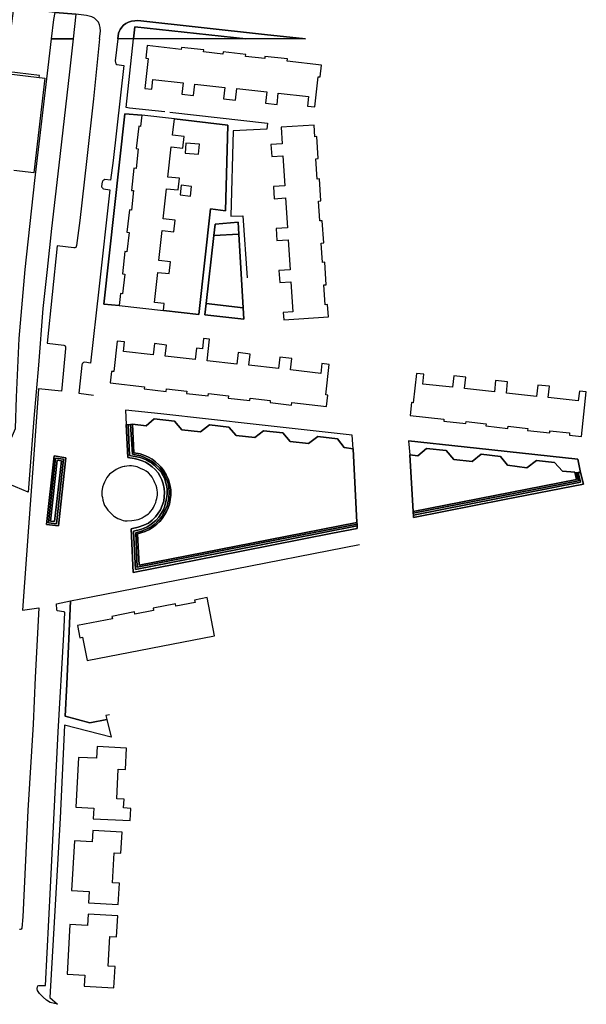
# Model space of a CAD drawing. Extents: x -26035517 to 31750492, y -9237385 to 8160032.
# Tile 28 of 256: x -23968390 to -23822976, y 3636077 to 3888957. Entities that reach past the tile are written whole.
import ezdxf

# ---------------------------------------------------------------- set-up
doc = ezdxf.new("R2010")
doc.units = 0
doc.layers.add('T-25', color=7, linetype='CONTINUOUS')

msp = doc.modelspace()

# ---------------------------------------------------------------- linework, layer by layer
at = {"layer": 'T-25', "color": 9}
for p, q in [((-23963327, 3874642, 3514), (-23971813, 3875631, 3514)), ((-23971176, 3875053, 3514), (-23961911, 3873974, 3514)), ((-23963385, 3874146, 3514), (-23963327, 3874642, 3514)), ((-23961911, 3873974, 3514), (-23964742, 3849663, 3514)), ((-23964742, 3849663, 3514), (-23969891, 3850263, 3514))]:
    msp.add_line(p, q, dxfattribs=at)
for points in [[(-23947874, 3884030, 6549), (-23947673, 3885968, 6551), (-23947773, 3886928, 6551), (-23947934, 3887630, 6568), (-23948196, 3888301, 6572), (-23948668, 3888849, 6572), (-23949235, 3889335, 6572), (-23949867, 3889734, 6572), (-23950555, 3889887, 6572), (-23951263, 3890056, 6572), (-23953984, 3890413, 6698), (-23959280, 3890776, 6755), (-23970006, 3891877, 6951), (-23971044, 3884030, 6951)], [(-23960201, 3884030, 6924), (-23959598, 3888989, 6942), (-23959280, 3890776, 6755)], [(-23895003, 3884030, 6474), (-23905532, 3885122, 6474), (-23938063, 3888716, 6466), (-23938869, 3888700, 6466), (-23939690, 3888610, 6466), (-23940455, 3888326, 6466), (-23941120, 3887990, 6466), (-23941710, 3887542, 6478), (-23942185, 3887015, 6490), (-23942597, 3886465, 6490), (-23942753, 3886120, 6490), (-23943014, 3885508, 6490), (-23943190, 3884030, 6486)], [(-23910378, 3884030, 6621), (-23938878, 3887086, 6596), (-23939206, 3884030, 6598)], [(-23966178, 3767615, 6756), (-23972736, 3770346, 6918), (-23973804, 3773936, 6922), (-23969457, 3783935, 6827), (-23969217, 3791978, 6835), (-23968503, 3807079, 6831), (-23966992, 3824808, 6798), (-23964532, 3847683, 6849), (-23961092, 3876702, 6898), (-23960201, 3884030, 6924)], [(-23947874, 3884030, 6549), (-23949476, 3868615, 6531), (-23951264, 3852501, 6523), (-23952966, 3837378, 6437), (-23953787, 3830926, 6433), (-23954009, 3830472, 6437), (-23954212, 3830344, 6437), (-23954533, 3830366, 6437), (-23958734, 3830909, 6495), (-23961377, 3805915, 6500), (-23957039, 3805400, 6437), (-23956755, 3805174, 6442), (-23956627, 3804950, 6437), (-23956621, 3804475, 6437), (-23957562, 3794287, 6454), (-23957627, 3793561, 6454), (-23963552, 3794162, 6649), (-23964902, 3774880, 6711), (-23966105, 3758626, 6624), (-23967696, 3737296, 6616), (-23963473, 3737940, 6487), (-23964436, 3719995, 6458), (-23964959, 3708012, 6437), (-23966279, 3685889, 6367), (-23967619, 3658585, 6437), (-23967814, 3655675, 6408), (-23967976, 3655416, 6408), (-23968237, 3655295, 6408), (-23968455, 3655305, 6408)], [(-23943190, 3884030, 6486), (-23943858, 3878401, 6470), (-23943692, 3877662, 6462), (-23943455, 3877431, 6462), (-23941699, 3877230, 6494), (-23944407, 3852752, 6486), (-23945052, 3847764, 6442), (-23946558, 3847881, 6437), (-23946835, 3847742, 6437), (-23947065, 3847606, 6425), (-23947246, 3847212, 6425), (-23947323, 3846826, 6425), (-23947363, 3846035, 6425), (-23947174, 3845735, 6425), (-23947038, 3845615, 6429), (-23946860, 3845554, 6446), (-23945252, 3845295, 6433), (-23948058, 3819760, 6396), (-23950200, 3800762, 6384), (-23951656, 3801000, 6359), (-23951977, 3800916, 6359), (-23952200, 3800775, 6363), (-23952345, 3800622, 6363), (-23952432, 3800251, 6363), (-23953160, 3793819, 6413), (-23953252, 3793001, 6442), (-23949408, 3792534, 6512)], [(-23931164, 3865309, 6599), (-23940203, 3866209, 6604), (-23941099, 3866411, 6608), (-23939206, 3884030, 6598)], [(-23937068, 3864418, 6487), (-23941437, 3864776, 6471), (-23946786, 3815926, 6446), (-23942854, 3815540, 6562)], [(-23929857, 3865166, 6607), (-23904800, 3862341, 6562), (-23904953, 3860880, 6562), (-23913579, 3860426, 6508), (-23914198, 3838508, 6404), (-23911107, 3838543, 6570), (-23910046, 3822630, 6558)], [(-23928684, 3863499, 6628), (-23914970, 3861854, 6558), (-23915574, 3839883, 6582), (-23919403, 3840406, 6599), (-23922378, 3813273, 6587), (-23931474, 3814294, 6533)], [(-23918537, 3833518, 6562), (-23918205, 3836435, 6562), (-23912330, 3836951, 6566), (-23912146, 3833889, 6570), (-23911001, 3814933, 6578), (-23910827, 3812030, 6582), (-23920865, 3813130, 6566), (-23920529, 3816067, 6566), (-23918537, 3833518, 6562)], [(-23918537, 3833518, 6562), (-23912146, 3833889, 6570)], [(-23911001, 3814933, 6578), (-23920529, 3816067, 6566)], [(-23883025, 3782248, 6450), (-23907713, 3784982, 6404), (-23932169, 3787715, 6417), (-23941257, 3788664, 6450), (-23941078, 3785028, 6504)], [(-23882837, 3778762, 6098), (-23885120, 3779115, 6098), (-23886791, 3781338, 6118), (-23891889, 3781871, 6081), (-23894231, 3780097, 6106), (-23899005, 3780624, 6106), (-23900872, 3782815, 6106), (-23905804, 3783378, 6106), (-23908087, 3781626, 6106), (-23912835, 3782134, 6102), (-23914684, 3784335, 6118), (-23919647, 3784866, 6081), (-23921985, 3783112, 6081), (-23926795, 3783650, 6114), (-23928672, 3785814, 6160), (-23933852, 3786422, 6160), (-23935895, 3784622, 6135), (-23939473, 3785044, 6098)], [(-23881741, 3758275, 6541), (-23888096, 3757095, 6508), (-23911490, 3752420, 6512), (-23939313, 3746940, 6520), (-23939818, 3758216, 6529), (-23937951, 3758594, 6508), (-23936495, 3759113, 6508), (-23935349, 3759644, 6508), (-23934411, 3760402, 6508), (-23933534, 3761236, 6508), (-23932841, 3762204, 6508), (-23932271, 3763091, 6508), (-23931804, 3764176, 6508), (-23931441, 3765269, 6508), (-23931285, 3766383, 6508), (-23931237, 3767485, 6512), (-23931310, 3768534, 6512), (-23931554, 3769716, 6533), (-23931880, 3770812, 6533), (-23932329, 3771646, 6533), (-23932874, 3772596, 6566), (-23933630, 3773457, 6566), (-23934358, 3774148, 6566), (-23935158, 3774731, 6570), (-23936139, 3775317, 6566), (-23936965, 3775685, 6566), (-23937966, 3776025, 6566), (-23939001, 3776258, 6566), (-23940597, 3776473, 6562), (-23941078, 3785028, 6504), (-23940550, 3785028, 6475), (-23939933, 3785026, 6259), (-23939436, 3777372, 6284), (-23938246, 3777134, 6284), (-23937292, 3776900, 6284), (-23936338, 3776535, 6284), (-23935328, 3776033, 6284), (-23934335, 3775420, 6284), (-23933405, 3774667, 6284), (-23932536, 3773901, 6284), (-23931937, 3773054, 6284), (-23931328, 3772108, 6288), (-23930692, 3770958, 6284), (-23930306, 3769871, 6288), (-23930123, 3768782, 6284), (-23930058, 3767612, 6239), (-23930118, 3766094, 6239), (-23930224, 3765541, 6239), (-23930347, 3764949, 6239), (-23930496, 3764374, 6239), (-23930670, 3763805, 6239), (-23931017, 3763063, 6239), (-23931272, 3762616, 6239), (-23931586, 3762058, 6243), (-23931954, 3761342, 6243), (-23932335, 3760873, 6243), (-23932707, 3760491, 6243), (-23933129, 3760010, 6243), (-23933912, 3759288, 6243), (-23934619, 3758733, 6243), (-23935545, 3758268, 6243), (-23936726, 3757770, 6243), (-23937278, 3757546, 6243), (-23938067, 3757320, 6243), (-23938616, 3757198, 6243), (-23938205, 3748332, 6243), (-23902019, 3755426, 6276), (-23881803, 3759381, 6259)], [(-23881786, 3758939, 6437), (-23907737, 3753793, 6466), (-23938669, 3747770, 6495), (-23939208, 3757634, 6491), (-23937425, 3758036, 6491), (-23936464, 3758401, 6516), (-23935715, 3758724, 6520), (-23935031, 3759145, 6524), (-23934233, 3759754, 6524), (-23933470, 3760374, 6520), (-23932695, 3761186, 6520), (-23932246, 3761844, 6520), (-23931870, 3762520, 6520), (-23931469, 3763146, 6520), (-23931241, 3763717, 6520), (-23931124, 3764192, 6520), (-23930946, 3764807, 6520), (-23930769, 3765587, 6500), (-23930685, 3766005, 6500), (-23930593, 3766460, 6500), (-23930504, 3767076, 6537), (-23930506, 3767803, 6537), (-23930572, 3768462, 6533), (-23930625, 3768934, 6533), (-23930743, 3769422, 6533), (-23930950, 3770199, 6520), (-23931081, 3770707, 6516), (-23931268, 3771167, 6512), (-23931871, 3772390, 6504), (-23932078, 3772728, 6508), (-23932381, 3773029, 6508), (-23932639, 3773263, 6508), (-23933246, 3773963, 6504), (-23933895, 3774583, 6504), (-23934479, 3775039, 6504), (-23935095, 3775424, 6504), (-23935781, 3775794, 6504), (-23936575, 3776156, 6504), (-23937452, 3776480, 6504), (-23938325, 3776655, 6504), (-23940185, 3776990, 6508), (-23940550, 3785028, 6475)], [(-23881824, 3759804, 6065), (-23904562, 3755365, 6094), (-23937766, 3748877, 6048), (-23938171, 3756889, 6060), (-23936213, 3757506, 6065), (-23935047, 3758054, 6065), (-23934034, 3758742, 6065), (-23933213, 3759359, 6065), (-23932419, 3760117, 6065), (-23931792, 3760844, 6065), (-23931212, 3761797, 6065), (-23930683, 3762620, 6065), (-23930289, 3763555, 6065), (-23929972, 3764523, 6073), (-23929734, 3765692, 6073), (-23929609, 3766799, 6073), (-23929619, 3768199, 6069), (-23929839, 3769507, 6069), (-23930216, 3770765, 6077), (-23930780, 3772079, 6077), (-23931412, 3773122, 6077), (-23932116, 3774037, 6077), (-23932765, 3774737, 6077), (-23933502, 3775383, 6077), (-23934419, 3776053, 6077), (-23935352, 3776587, 6077), (-23936491, 3777077, 6077), (-23937465, 3777425, 6077), (-23939116, 3777748, 6073), (-23939473, 3785044, 6098), (-23939933, 3785026, 6259)], [(-23881741, 3758275, 6541), (-23881786, 3758939, 6437), (-23881803, 3759381, 6259), (-23881824, 3759804, 6065), (-23882837, 3778762, 6098), (-23883025, 3782248, 6450)], [(-23868634, 3780798, 6475), (-23854333, 3779235, 6458), (-23825174, 3776064, 6483), (-23824444, 3772627, 6537)], [(-23868634, 3780798, 6475), (-23868243, 3777166, 6044), (-23867414, 3762656, 6048), (-23867390, 3762249, 6247), (-23867360, 3761707, 6450), (-23867324, 3761062, 6462)], [(-23825917, 3772719, 6176), (-23829094, 3772972, 6118), (-23831101, 3775225, 6147), (-23835794, 3775736, 6143), (-23838236, 3773821, 6131), (-23843181, 3774526, 6110), (-23845006, 3776781, 6181), (-23849940, 3777398, 6181), (-23852302, 3775481, 6160), (-23856995, 3776012, 6131), (-23858952, 3778302, 6156), (-23863982, 3778863, 6172), (-23866242, 3776904, 6110), (-23868243, 3777166, 6044)], [(-23956519, 3776464, 6599), (-23959580, 3776938, 6599), (-23961485, 3759267, 6636), (-23958455, 3758976, 6603), (-23956519, 3776464, 6599)], [(-23957149, 3776104, 6777), (-23959223, 3776377, 6777), (-23961020, 3759753, 6769), (-23958953, 3759503, 6769), (-23957149, 3776104, 6777)], [(-23957646, 3775689, 7022), (-23958806, 3775824, 7013), (-23960509, 3760174, 6976), (-23959419, 3760048, 6976), (-23957646, 3775689, 7022)], [(-23867414, 3762656, 6048), (-23825531, 3770850, 6085), (-23825917, 3772719, 6176), (-23825456, 3772699, 6321), (-23825025, 3772680, 6524)], [(-23867390, 3762249, 6247), (-23825006, 3770563, 6342), (-23825456, 3772699, 6321)], [(-23824444, 3772627, 6537), (-23825025, 3772680, 6524), (-23824479, 3770175, 6524), (-23867360, 3761707, 6450), (-23867324, 3761062, 6462), (-23843991, 3765731, 6545), (-23823688, 3769678, 6533), (-23824444, 3772627, 6537)], [(-23944875, 3704677, 6599), (-23956891, 3707750, 6487), (-23958035, 3683867, 6454), (-23959174, 3663047, 6437), (-23960615, 3637833, 6466), (-23958707, 3636077, 6429), (-23960581, 3636567, 6437), (-23961499, 3637174, 6437), (-23962358, 3637946, 6433), (-23963320, 3638840, 6433), (-23963834, 3639645, 6396), (-23963918, 3640072, 6396), (-23963896, 3640308, 6392), (-23963852, 3640506, 6392), (-23963698, 3640788, 6388), (-23963487, 3640936, 6384), (-23961791, 3640900, 6375), (-23960487, 3666086, 6400), (-23958502, 3706083, 6404), (-23957087, 3731040, 6446), (-23956816, 3736816, 6475), (-23957044, 3736879, 6466), (-23958777, 3737146, 6437), (-23958842, 3737413, 6437), (-23958955, 3738893, 6487), (-23955320, 3739660, 6512), (-23950007, 3740766, 6458), (-23927718, 3745134, 6425), (-23917031, 3747143, 6512), (-23881205, 3754187, 6487)], [(-23946024, 3709225, 6624), (-23950404, 3708393, 6657), (-23956736, 3710039, 6475), (-23956293, 3718337, 6462), (-23955320, 3739660, 6512)], [(-23945386, 3710462, 6599), (-23946254, 3710290, 6624), (-23946024, 3709225, 6624)], [(-23946024, 3709225, 6624), (-23944875, 3704677, 6599)]]:
    msp.add_polyline3d(points, dxfattribs=at)
for points in [[(-23960201, 3884030, 6924), (-23959598, 3888989, 6942), (-23959280, 3890776, 6755), (-23953984, 3890413, 6698), (-23954681, 3884030, 6723), (-23960201, 3884030, 6924)], [(-23943190, 3884030, 6486), (-23943014, 3885508, 6490), (-23942753, 3886120, 6490), (-23942597, 3886465, 6490), (-23942185, 3887015, 6490), (-23941710, 3887542, 6478), (-23941120, 3887990, 6466), (-23940455, 3888326, 6466), (-23939690, 3888610, 6466), (-23938869, 3888700, 6466), (-23938063, 3888716, 6466), (-23905532, 3885122, 6474), (-23895003, 3884030, 6474), (-23910378, 3884030, 6621), (-23938878, 3887086, 6596), (-23939206, 3884030, 6598), (-23943190, 3884030, 6486)], [(-23910378, 3884030, 6621), (-23939206, 3884030, 6598), (-23938878, 3887086, 6596), (-23910378, 3884030, 6621)], [(-23960201, 3884030, 6924), (-23954681, 3884030, 6723), (-23955605, 3875574, 6755), (-23958339, 3851564, 6727), (-23960254, 3835316, 6661), (-23961305, 3824787, 6653), (-23962425, 3814821, 6740), (-23963597, 3800217, 6955), (-23964771, 3786569, 6723), (-23966178, 3767615, 6756), (-23972736, 3770346, 6918), (-23973804, 3773936, 6922), (-23969457, 3783935, 6827), (-23969217, 3791978, 6835), (-23968503, 3807079, 6831), (-23966992, 3824808, 6798), (-23964532, 3847683, 6849), (-23961092, 3876702, 6898), (-23960201, 3884030, 6924)], [(-23934475, 3871125, 9188), (-23934195, 3873607, 10029), (-23926476, 3872743, 9254), (-23926799, 3869852, 9196), (-23923779, 3869514, 9172), (-23923452, 3872433, 9979), (-23915768, 3871572, 10075), (-23916095, 3868656, 9163), (-23913003, 3868308, 9176), (-23912667, 3871304, 10075), (-23904998, 3870446, 9105), (-23905323, 3867541, 9143), (-23902345, 3867207, 9167), (-23902019, 3870128, 9022), (-23894262, 3869259, 9064), (-23894541, 3866767, 9163), (-23892673, 3866558, 9163), (-23891804, 3874299, 12262), (-23891308, 3874243, 12266), (-23890967, 3877309, 12324), (-23899726, 3878292, 12241), (-23899659, 3878878, 12262), (-23905448, 3879528, 12237), (-23905514, 3878950, 12237), (-23910443, 3879502, 12237), (-23910382, 3880036, 12237), (-23916167, 3880686, 12270), (-23916233, 3880107, 12270), (-23921196, 3880663, 12241), (-23921134, 3881195, 12241), (-23926850, 3881835, 12291), (-23926911, 3881305, 12295), (-23935671, 3882289, 12307), (-23936031, 3879101, 12216), (-23935416, 3879031, 14801), (-23936279, 3871327, 9126), (-23934475, 3871125, 9188)], [(-23942854, 3815540, 6562), (-23931474, 3814294, 6533), (-23922378, 3813273, 6587), (-23919403, 3840406, 6599), (-23915574, 3839883, 6582), (-23914970, 3861854, 6558), (-23928684, 3863499, 6628), (-23937068, 3864418, 6487), (-23941437, 3864776, 6471), (-23946786, 3815926, 6446), (-23942854, 3815540, 6562)], [(-23942854, 3815540, 6562), (-23946786, 3815926, 6446), (-23941437, 3864776, 6471), (-23937068, 3864418, 6487), (-23937380, 3861560, 12262), (-23937843, 3861611, 12233), (-23938469, 3855876, 12249), (-23937967, 3855821, 12270), (-23938523, 3850762, 12270), (-23939060, 3850821, 12270), (-23939687, 3845105, 12258), (-23939146, 3845046, 12262), (-23939692, 3840065, 12249), (-23940248, 3840126, 12249), (-23940876, 3834397, 12225), (-23940312, 3834335, 12233), (-23940861, 3829330, 12241), (-23941378, 3829387, 12229), (-23942006, 3823654, 12233), (-23941449, 3823594, 12233), (-23941998, 3818588, 12237), (-23942517, 3818644, 12220), (-23942854, 3815540, 6562)], [(-23928684, 3863499, 6628), (-23914970, 3861854, 6558), (-23915574, 3839883, 6582), (-23919403, 3840406, 6599), (-23922378, 3813273, 6587), (-23931474, 3814294, 6533), (-23931279, 3816065, 9205), (-23933771, 3816339, 9263), (-23932923, 3824067, 9217), (-23930048, 3823752, 9192), (-23929721, 3826741, 9209), (-23932717, 3827070, 9321), (-23931866, 3834830, 9188), (-23928842, 3834498, 9209), (-23928514, 3837483, 9230), (-23931553, 3837817, 9221), (-23930705, 3845549, 9172), (-23927682, 3845217, 9180), (-23927352, 3848216, 9230), (-23930389, 3848551, 9234), (-23929542, 3856285, 9225), (-23926522, 3855953, 9250), (-23926192, 3858968, 9225), (-23929144, 3859292, 9143), (-23928684, 3863499, 6628)], [(-23901322, 3861327, 6549), (-23901041, 3857084, 9888), (-23903922, 3856896, 9163), (-23903715, 3853786, 9167), (-23900860, 3853974, 9764), (-23900353, 3846275, 9167), (-23903275, 3846082, 9196), (-23903069, 3842984, 9176), (-23900143, 3843177, 9751), (-23899636, 3835493, 9913), (-23902561, 3835300, 9151), (-23902356, 3832210, 9180), (-23899518, 3832396, 9681), (-23899013, 3824716, 9312), (-23901870, 3824529, 9196), (-23901666, 3821447, 9159), (-23898784, 3821637, 9710), (-23898277, 3813948, 9901), (-23900752, 3813785, 9172), (-23900626, 3811905, 9172), (-23889167, 3812659, 12287), (-23889375, 3815790, 12241), (-23890022, 3815748, 12233), (-23890358, 3820833, 12249), (-23889708, 3820875, 12249), (-23890091, 3826658, 12212), (-23890660, 3826620, 12216), (-23890986, 3831592, 12328), (-23890347, 3831633, 12299), (-23890725, 3837338, 12254), (-23891366, 3837296, 12266), (-23891702, 3842390, 12270), (-23891072, 3842431, 12283), (-23891446, 3848070, 12262), (-23892051, 3848029, 12254), (-23892396, 3853251, 12262), (-23891771, 3853293, 12283), (-23892143, 3858917, 12270), (-23892653, 3858884, 12274), (-23892848, 3861882, 12196), (-23901322, 3861327, 6549)], [(-23922282, 3856992, 8563), (-23925740, 3857276, 8558), (-23925951, 3854716, 8558), (-23922495, 3854434, 8583), (-23922282, 3856992, 8563)], [(-23926946, 3846434, 8592), (-23927213, 3843944, 8596), (-23924546, 3843657, 8575), (-23924279, 3846146, 8587), (-23926946, 3846434, 8592)], [(-23920529, 3816067, 6566), (-23920865, 3813130, 6566), (-23910827, 3812030, 6582), (-23911001, 3814933, 6578), (-23912146, 3833889, 6570), (-23912330, 3836951, 6566), (-23918205, 3836435, 6562), (-23918537, 3833518, 6562), (-23920529, 3816067, 6566)], [(-23918537, 3833518, 6562), (-23918205, 3836435, 6562), (-23912330, 3836951, 6566), (-23912146, 3833889, 6570), (-23918537, 3833518, 6562)], [(-23911001, 3814933, 6578), (-23910827, 3812030, 6582), (-23920865, 3813130, 6566), (-23920529, 3816067, 6566), (-23911001, 3814933, 6578)], [(-23888967, 3800431, 9184), (-23890856, 3800649, 9201), (-23891148, 3798115, 9051), (-23898850, 3798998, 9979), (-23898519, 3801901, 9163), (-23901596, 3802255, 9180), (-23901931, 3799330, 9938), (-23909588, 3800207, 9876), (-23909257, 3803095, 9234), (-23912309, 3803446, 9213), (-23912647, 3800492, 9917), (-23920271, 3801365, 9722), (-23919637, 3806918, 8484), (-23921183, 3807096, 8471), (-23921488, 3804441, 9230), (-23923048, 3804620, 9209), (-23923385, 3801678, 9254), (-23931056, 3802556, 9805), (-23930730, 3805405, 9184), (-23933787, 3805756, 9155), (-23934117, 3802876, 9880), (-23941793, 3803753, 9954), (-23941514, 3806187, 9209), (-23943368, 3806400, 9143), (-23944265, 3798561, 14975), (-23944837, 3798628, 12270), (-23945169, 3795684, 12225), (-23936356, 3794675, 12216), (-23936418, 3794136, 12216), (-23930771, 3793490, 12191), (-23930695, 3794143, 12191), (-23925514, 3793549, 12229), (-23925579, 3792987, 12216), (-23920038, 3792352, 12175), (-23919972, 3792932, 12171), (-23914821, 3792340, 12200), (-23914886, 3791774, 12196), (-23909340, 3791140, 12200), (-23909269, 3791747, 12200), (-23904071, 3791152, 12229), (-23904134, 3790610, 12216), (-23898602, 3789978, 12233), (-23898526, 3790635, 12229), (-23889632, 3789613, 12233), (-23889296, 3792558, 12196), (-23889858, 3792624, 12191), (-23888967, 3800431, 9184)], [(-23824759, 3793580, 9188), (-23825034, 3791046, 10050), (-23832764, 3791890, 9888), (-23832446, 3794796, 9213), (-23835434, 3795122, 9184), (-23835751, 3792195, 10108), (-23843478, 3793039, 9934), (-23843157, 3795974, 9159), (-23846255, 3796313, 9163), (-23846576, 3793377, 9851), (-23854241, 3794213, 10000), (-23853920, 3797155, 9188), (-23856960, 3797488, 9172), (-23857282, 3794537, 9963), (-23864964, 3795375, 10083), (-23864688, 3797902, 9209), (-23866577, 3798108, 9163), (-23867401, 3790587, 14768), (-23867806, 3790633, 12171), (-23868167, 3787310, 12266), (-23859515, 3786364, 12295), (-23859573, 3785836, 12295), (-23853875, 3785215, 12287), (-23853815, 3785763, 12283), (-23848692, 3785204, 12278), (-23848756, 3784619, 12278), (-23843102, 3784002, 12291), (-23843041, 3784557, 12270), (-23838009, 3784005, 12241), (-23838072, 3783445, 12241), (-23832364, 3782823, 12241), (-23832303, 3783376, 12241), (-23827258, 3782824, 12237), (-23827323, 3782251, 12237), (-23824227, 3781913, 12241), (-23822976, 3793385, 9234), (-23824759, 3793580, 9188)], [(-23941078, 3785028, 6504), (-23940597, 3776473, 6562), (-23939001, 3776258, 6566), (-23937966, 3776025, 6566), (-23936965, 3775685, 6566), (-23936139, 3775317, 6566), (-23935158, 3774731, 6570), (-23934358, 3774148, 6566), (-23933630, 3773457, 6566), (-23932874, 3772596, 6566), (-23932329, 3771646, 6533), (-23931880, 3770812, 6533), (-23931554, 3769716, 6533), (-23931310, 3768534, 6512), (-23931237, 3767485, 6512), (-23931285, 3766383, 6508), (-23931441, 3765269, 6508), (-23931804, 3764176, 6508), (-23932271, 3763091, 6508), (-23932841, 3762204, 6508), (-23933534, 3761236, 6508), (-23934411, 3760402, 6508), (-23935349, 3759644, 6508), (-23936495, 3759113, 6508), (-23937951, 3758594, 6508), (-23939818, 3758216, 6529), (-23939313, 3746940, 6520), (-23911490, 3752420, 6512), (-23888096, 3757095, 6508), (-23881741, 3758275, 6541), (-23881786, 3758939, 6437), (-23881803, 3759381, 6259), (-23881824, 3759804, 6065), (-23882837, 3778762, 6098), (-23883025, 3782248, 6450), (-23907713, 3784982, 6404), (-23932169, 3787715, 6417), (-23941257, 3788664, 6450), (-23941078, 3785028, 6504)], [(-23939473, 3785044, 6098), (-23935895, 3784622, 6135), (-23933852, 3786422, 6160), (-23928672, 3785814, 6160), (-23926795, 3783650, 6114), (-23921985, 3783112, 6081), (-23919647, 3784866, 6081), (-23914684, 3784335, 6118), (-23912835, 3782134, 6102), (-23908087, 3781626, 6106), (-23905804, 3783378, 6106), (-23900872, 3782815, 6106), (-23899005, 3780624, 6106), (-23894231, 3780097, 6106), (-23891889, 3781871, 6081), (-23886791, 3781338, 6118), (-23885120, 3779115, 6098), (-23882837, 3778762, 6098), (-23881824, 3759804, 6065), (-23904562, 3755365, 6094), (-23937766, 3748877, 6048), (-23938171, 3756889, 6060), (-23936213, 3757506, 6065), (-23935047, 3758054, 6065), (-23934034, 3758742, 6065), (-23933213, 3759359, 6065), (-23932419, 3760117, 6065), (-23931792, 3760844, 6065), (-23931212, 3761797, 6065), (-23930683, 3762620, 6065), (-23930289, 3763555, 6065), (-23929972, 3764523, 6073), (-23929734, 3765692, 6073), (-23929609, 3766799, 6073), (-23929619, 3768199, 6069), (-23929839, 3769507, 6069), (-23930216, 3770765, 6077), (-23930780, 3772079, 6077), (-23931412, 3773122, 6077), (-23932116, 3774037, 6077), (-23932765, 3774737, 6077), (-23933502, 3775383, 6077), (-23934419, 3776053, 6077), (-23935352, 3776587, 6077), (-23936491, 3777077, 6077), (-23937465, 3777425, 6077), (-23939116, 3777748, 6073), (-23939473, 3785044, 6098)], [(-23940550, 3785028, 6475), (-23940185, 3776990, 6508), (-23938325, 3776655, 6504), (-23937452, 3776480, 6504), (-23936575, 3776156, 6504), (-23935781, 3775794, 6504), (-23935095, 3775424, 6504), (-23934479, 3775039, 6504), (-23933895, 3774583, 6504), (-23933246, 3773963, 6504), (-23932639, 3773263, 6508), (-23932381, 3773029, 6508), (-23932078, 3772728, 6508), (-23931871, 3772390, 6504), (-23931268, 3771167, 6512), (-23931081, 3770707, 6516), (-23930950, 3770199, 6520), (-23930743, 3769422, 6533), (-23930625, 3768934, 6533), (-23930572, 3768462, 6533), (-23930506, 3767803, 6537), (-23930504, 3767076, 6537), (-23930593, 3766460, 6500), (-23930685, 3766005, 6500), (-23930769, 3765587, 6500), (-23930946, 3764807, 6520), (-23931124, 3764192, 6520), (-23931241, 3763717, 6520), (-23931469, 3763146, 6520), (-23931870, 3762520, 6520), (-23932246, 3761844, 6520), (-23932695, 3761186, 6520), (-23933470, 3760374, 6520), (-23934233, 3759754, 6524), (-23935031, 3759145, 6524), (-23935715, 3758724, 6520), (-23936464, 3758401, 6516), (-23937425, 3758036, 6491), (-23939208, 3757634, 6491), (-23938669, 3747770, 6495), (-23907737, 3753793, 6466), (-23881786, 3758939, 6437), (-23881741, 3758275, 6541), (-23888096, 3757095, 6508), (-23911490, 3752420, 6512), (-23939313, 3746940, 6520), (-23939818, 3758216, 6529), (-23937951, 3758594, 6508), (-23936495, 3759113, 6508), (-23935349, 3759644, 6508), (-23934411, 3760402, 6508), (-23933534, 3761236, 6508), (-23932841, 3762204, 6508), (-23932271, 3763091, 6508), (-23931804, 3764176, 6508), (-23931441, 3765269, 6508), (-23931285, 3766383, 6508), (-23931237, 3767485, 6512), (-23931310, 3768534, 6512), (-23931554, 3769716, 6533), (-23931880, 3770812, 6533), (-23932329, 3771646, 6533), (-23932874, 3772596, 6566), (-23933630, 3773457, 6566), (-23934358, 3774148, 6566), (-23935158, 3774731, 6570), (-23936139, 3775317, 6566), (-23936965, 3775685, 6566), (-23937966, 3776025, 6566), (-23939001, 3776258, 6566), (-23940597, 3776473, 6562), (-23941078, 3785028, 6504), (-23940550, 3785028, 6475)], [(-23939933, 3785026, 6259), (-23939436, 3777372, 6284), (-23938246, 3777134, 6284), (-23937292, 3776900, 6284), (-23936338, 3776535, 6284), (-23935328, 3776033, 6284), (-23934335, 3775420, 6284), (-23933405, 3774667, 6284), (-23932536, 3773901, 6284), (-23931937, 3773054, 6284), (-23931328, 3772108, 6288), (-23930692, 3770958, 6284), (-23930306, 3769871, 6288), (-23930123, 3768782, 6284), (-23930058, 3767612, 6239), (-23930118, 3766094, 6239), (-23930224, 3765541, 6239), (-23930347, 3764949, 6239), (-23930496, 3764374, 6239), (-23930670, 3763805, 6239), (-23931017, 3763063, 6239), (-23931272, 3762616, 6239), (-23931586, 3762058, 6243), (-23931954, 3761342, 6243), (-23932335, 3760873, 6243), (-23932707, 3760491, 6243), (-23933129, 3760010, 6243), (-23933912, 3759288, 6243), (-23934619, 3758733, 6243), (-23935545, 3758268, 6243), (-23936726, 3757770, 6243), (-23937278, 3757546, 6243), (-23938067, 3757320, 6243), (-23938616, 3757198, 6243), (-23938205, 3748332, 6243), (-23902019, 3755426, 6276), (-23881803, 3759381, 6259), (-23881786, 3758939, 6437), (-23907737, 3753793, 6466), (-23938669, 3747770, 6495), (-23939208, 3757634, 6491), (-23937425, 3758036, 6491), (-23936464, 3758401, 6516), (-23935715, 3758724, 6520), (-23935031, 3759145, 6524), (-23934233, 3759754, 6524), (-23933470, 3760374, 6520), (-23932695, 3761186, 6520), (-23932246, 3761844, 6520), (-23931870, 3762520, 6520), (-23931469, 3763146, 6520), (-23931241, 3763717, 6520), (-23931124, 3764192, 6520), (-23930946, 3764807, 6520), (-23930769, 3765587, 6500), (-23930685, 3766005, 6500), (-23930593, 3766460, 6500), (-23930504, 3767076, 6537), (-23930506, 3767803, 6537), (-23930572, 3768462, 6533), (-23930625, 3768934, 6533), (-23930743, 3769422, 6533), (-23930950, 3770199, 6520), (-23931081, 3770707, 6516), (-23931268, 3771167, 6512), (-23931871, 3772390, 6504), (-23932078, 3772728, 6508), (-23932381, 3773029, 6508), (-23932639, 3773263, 6508), (-23933246, 3773963, 6504), (-23933895, 3774583, 6504), (-23934479, 3775039, 6504), (-23935095, 3775424, 6504), (-23935781, 3775794, 6504), (-23936575, 3776156, 6504), (-23937452, 3776480, 6504), (-23938325, 3776655, 6504), (-23940185, 3776990, 6508), (-23940550, 3785028, 6475), (-23939933, 3785026, 6259)], [(-23939473, 3785044, 6098), (-23939116, 3777748, 6073), (-23937465, 3777425, 6077), (-23936491, 3777077, 6077), (-23935352, 3776587, 6077), (-23934419, 3776053, 6077), (-23933502, 3775383, 6077), (-23932765, 3774737, 6077), (-23932116, 3774037, 6077), (-23931412, 3773122, 6077), (-23930780, 3772079, 6077), (-23930216, 3770765, 6077), (-23929839, 3769507, 6069), (-23929619, 3768199, 6069), (-23929609, 3766799, 6073), (-23929734, 3765692, 6073), (-23929972, 3764523, 6073), (-23930289, 3763555, 6065), (-23930683, 3762620, 6065), (-23931212, 3761797, 6065), (-23931792, 3760844, 6065), (-23932419, 3760117, 6065), (-23933213, 3759359, 6065), (-23934034, 3758742, 6065), (-23935047, 3758054, 6065), (-23936213, 3757506, 6065), (-23938171, 3756889, 6060), (-23937766, 3748877, 6048), (-23904562, 3755365, 6094), (-23881824, 3759804, 6065), (-23881803, 3759381, 6259), (-23902019, 3755426, 6276), (-23938205, 3748332, 6243), (-23938616, 3757198, 6243), (-23938067, 3757320, 6243), (-23937278, 3757546, 6243), (-23936726, 3757770, 6243), (-23935545, 3758268, 6243), (-23934619, 3758733, 6243), (-23933912, 3759288, 6243), (-23933129, 3760010, 6243), (-23932707, 3760491, 6243), (-23932335, 3760873, 6243), (-23931954, 3761342, 6243), (-23931586, 3762058, 6243), (-23931272, 3762616, 6239), (-23931017, 3763063, 6239), (-23930670, 3763805, 6239), (-23930496, 3764374, 6239), (-23930347, 3764949, 6239), (-23930224, 3765541, 6239), (-23930118, 3766094, 6239), (-23930058, 3767612, 6239), (-23930123, 3768782, 6284), (-23930306, 3769871, 6288), (-23930692, 3770958, 6284), (-23931328, 3772108, 6288), (-23931937, 3773054, 6284), (-23932536, 3773901, 6284), (-23933405, 3774667, 6284), (-23934335, 3775420, 6284), (-23935328, 3776033, 6284), (-23936338, 3776535, 6284), (-23937292, 3776900, 6284), (-23938246, 3777134, 6284), (-23939436, 3777372, 6284), (-23939933, 3785026, 6259), (-23939473, 3785044, 6098)], [(-23868634, 3780798, 6475), (-23868243, 3777166, 6044), (-23867414, 3762656, 6048), (-23867390, 3762249, 6247), (-23867360, 3761707, 6450), (-23867324, 3761062, 6462), (-23843991, 3765731, 6545), (-23823688, 3769678, 6533), (-23824444, 3772627, 6537), (-23825174, 3776064, 6483), (-23854333, 3779235, 6458), (-23868634, 3780798, 6475)], [(-23868243, 3777166, 6044), (-23866242, 3776904, 6110), (-23863982, 3778863, 6172), (-23858952, 3778302, 6156), (-23856995, 3776012, 6131), (-23852302, 3775481, 6160), (-23849940, 3777398, 6181), (-23845006, 3776781, 6181), (-23843181, 3774526, 6110), (-23838236, 3773821, 6131), (-23835794, 3775736, 6143), (-23831101, 3775225, 6147), (-23829094, 3772972, 6118), (-23825917, 3772719, 6176), (-23825531, 3770850, 6085), (-23867414, 3762656, 6048), (-23868243, 3777166, 6044)], [(-23956519, 3776464, 6599), (-23959580, 3776938, 6599), (-23961485, 3759267, 6636), (-23958455, 3758976, 6603), (-23956519, 3776464, 6599)], [(-23956519, 3776464, 6599), (-23958455, 3758976, 6603), (-23961485, 3759267, 6636), (-23959580, 3776938, 6599), (-23956519, 3776464, 6599)], [(-23957149, 3776104, 6777), (-23958953, 3759503, 6769), (-23961020, 3759753, 6769), (-23959223, 3776377, 6777), (-23957149, 3776104, 6777)], [(-23957149, 3776104, 6777), (-23959223, 3776377, 6777), (-23961020, 3759753, 6769), (-23958953, 3759503, 6769), (-23957149, 3776104, 6777)], [(-23957646, 3775689, 7022), (-23959419, 3760048, 6976), (-23960509, 3760174, 6976), (-23958806, 3775824, 7013), (-23957646, 3775689, 7022)], [(-23957646, 3775689, 7022), (-23958806, 3775824, 7013), (-23960509, 3760174, 6976), (-23959419, 3760048, 6976), (-23957646, 3775689, 7022)], [(-23939642, 3760298, 12954), (-23939036, 3760388, 12954), (-23938530, 3760489, 12954), (-23937996, 3760623, 12954), (-23937333, 3760832, 12954), (-23936942, 3761058, 12954), (-23936427, 3761326, 12958), (-23935726, 3761747, 12958), (-23935365, 3762030, 12958), (-23935080, 3762315, 12958), (-23934757, 3762723, 12958), (-23934322, 3763249, 12958), (-23934062, 3763678, 12958), (-23933770, 3764271, 12958), (-23933448, 3764950, 12966), (-23933333, 3765501, 12966), (-23933228, 3765966, 12966), (-23933141, 3766417, 12966), (-23933063, 3766828, 12966), (-23933046, 3767628, 12966), (-23933139, 3768158, 12966), (-23933220, 3768723, 12966), (-23933372, 3769311, 12966), (-23933701, 3770032, 12904), (-23933871, 3770468, 12900), (-23934138, 3770990, 12904), (-23934365, 3771437, 12904), (-23934727, 3771865, 12904), (-23935360, 3772545, 12904), (-23935919, 3773000, 12904), (-23936540, 3773340, 12904), (-23937181, 3773620, 12904), (-23937573, 3773813, 12900), (-23938219, 3774107, 12900), (-23938710, 3774231, 12900), (-23939176, 3774329, 12900), (-23939704, 3774414, 12900), (-23940251, 3774405, 12900), (-23940891, 3774331, 12900), (-23941436, 3774229, 12900), (-23941556, 3774198, 6446), (-23942002, 3774080, 12900), (-23942526, 3773932, 12900), (-23943136, 3773691, 12900), (-23943656, 3773398, 12900), (-23944194, 3773033, 12904), (-23945302, 3772207, 12904), (-23945684, 3771815, 12908), (-23945993, 3771374, 12908), (-23946363, 3770730, 12974), (-23946633, 3770222, 12974), (-23946902, 3769558, 12970), (-23947109, 3768902, 12966), (-23947223, 3768334, 12962), (-23947293, 3767862, 12962), (-23947335, 3767397, 12962), (-23947290, 3766780, 12974), (-23947159, 3766234, 12974), (-23947046, 3765535, 12974), (-23946837, 3764720, 12979), (-23946602, 3764229, 12979), (-23946288, 3763773, 12979), (-23945793, 3762977, 12979), (-23945378, 3762577, 12979), (-23945012, 3762191, 12979), (-23944634, 3761844, 12979), (-23944325, 3761554, 12979), (-23944033, 3761322, 12979), (-23943197, 3760855, 12954), (-23942670, 3760681, 12954), (-23941852, 3760336, 12954), (-23941425, 3760254, 12954), (-23940771, 3760250, 6421), (-23939642, 3760298, 12954)], [(-23867414, 3762656, 6048), (-23825531, 3770850, 6085), (-23825917, 3772719, 6176), (-23825456, 3772699, 6321), (-23825006, 3770563, 6342), (-23867390, 3762249, 6247), (-23867414, 3762656, 6048)], [(-23867390, 3762249, 6247), (-23825006, 3770563, 6342), (-23825456, 3772699, 6321), (-23825025, 3772680, 6524), (-23824479, 3770175, 6524), (-23867360, 3761707, 6450), (-23867390, 3762249, 6247)], [(-23867360, 3761707, 6450), (-23824479, 3770175, 6524), (-23825025, 3772680, 6524), (-23824444, 3772627, 6537), (-23823688, 3769678, 6533), (-23843991, 3765731, 6545), (-23867324, 3761062, 6462), (-23867360, 3761707, 6450)], [(-23920272, 3740538, 12249), (-23923522, 3739905, 12258), (-23923396, 3739249, 12262), (-23928296, 3738291, 12262), (-23928413, 3738890, 12254), (-23934116, 3737776, 12237), (-23934014, 3737242, 12229), (-23938802, 3736308, 12216), (-23938906, 3736850, 12216), (-23944720, 3735716, 12216), (-23944599, 3735085, 12225), (-23953545, 3733337, 12241), (-23952939, 3730220, 12125), (-23952251, 3730356, 13409), (-23951076, 3724342, 10083), (-23918354, 3730728, 10050), (-23920272, 3740538, 12249)], [(-23946024, 3709225, 6624), (-23944875, 3704677, 6599), (-23956891, 3707750, 6487), (-23958035, 3683867, 6454), (-23959174, 3663047, 6437), (-23960615, 3637833, 6466), (-23958707, 3636077, 6429), (-23960581, 3636567, 6437), (-23961499, 3637174, 6437), (-23962358, 3637946, 6433), (-23963320, 3638840, 6433), (-23963834, 3639645, 6396), (-23963918, 3640072, 6396), (-23963896, 3640308, 6392), (-23963852, 3640506, 6392), (-23963698, 3640788, 6388), (-23963487, 3640936, 6384), (-23961791, 3640900, 6375), (-23960487, 3666086, 6400), (-23958502, 3706083, 6404), (-23957087, 3731040, 6446), (-23956816, 3736816, 6475), (-23957044, 3736879, 6466), (-23958777, 3737146, 6437), (-23958842, 3737413, 6437), (-23958955, 3738893, 6487), (-23955320, 3739660, 6512), (-23956293, 3718337, 6462), (-23956736, 3710039, 6475), (-23950404, 3708393, 6657), (-23946024, 3709225, 6624)], [(-23953972, 3686722, 15530), (-23949404, 3686481, 9329), (-23949546, 3683733, 9437), (-23940070, 3683246, 8322), (-23939909, 3686403, 8310), (-23941721, 3686497, 9391), (-23941604, 3688743, 9474), (-23943490, 3688841, 10058), (-23943094, 3696491, 9449), (-23941258, 3696397, 9445), (-23940974, 3701858, 9511), (-23948499, 3702249, 9515), (-23948650, 3699255, 9437), (-23953310, 3699495, 15543), (-23953972, 3686722, 15530)], [(-23955077, 3665308, 15460), (-23950572, 3665055, 9515), (-23950735, 3662139, 9428), (-23943108, 3661711, 9441), (-23942801, 3667174, 9491), (-23944601, 3667273, 9867), (-23944170, 3674951, 9503), (-23942393, 3674853, 9462), (-23942087, 3680297, 9478), (-23949664, 3680721, 9540), (-23949828, 3677774, 9408), (-23954366, 3678028, 15539), (-23955077, 3665308, 15460)], [(-23956223, 3643818, 15439), (-23951681, 3643558, 9499), (-23951843, 3640713, 9449), (-23944208, 3640282, 9408), (-23943895, 3645759, 9486), (-23945722, 3645862, 9445), (-23945288, 3653489, 9544), (-23943535, 3653390, 9507), (-23943225, 3658819, 9482), (-23950823, 3659252, 9486), (-23950990, 3656290, 12892), (-23955500, 3656546, 15547), (-23956223, 3643818, 15439)]]:
    msp.add_polyline3d(points, close=True, dxfattribs=at)

doc.saveas('drawing.dxf')
